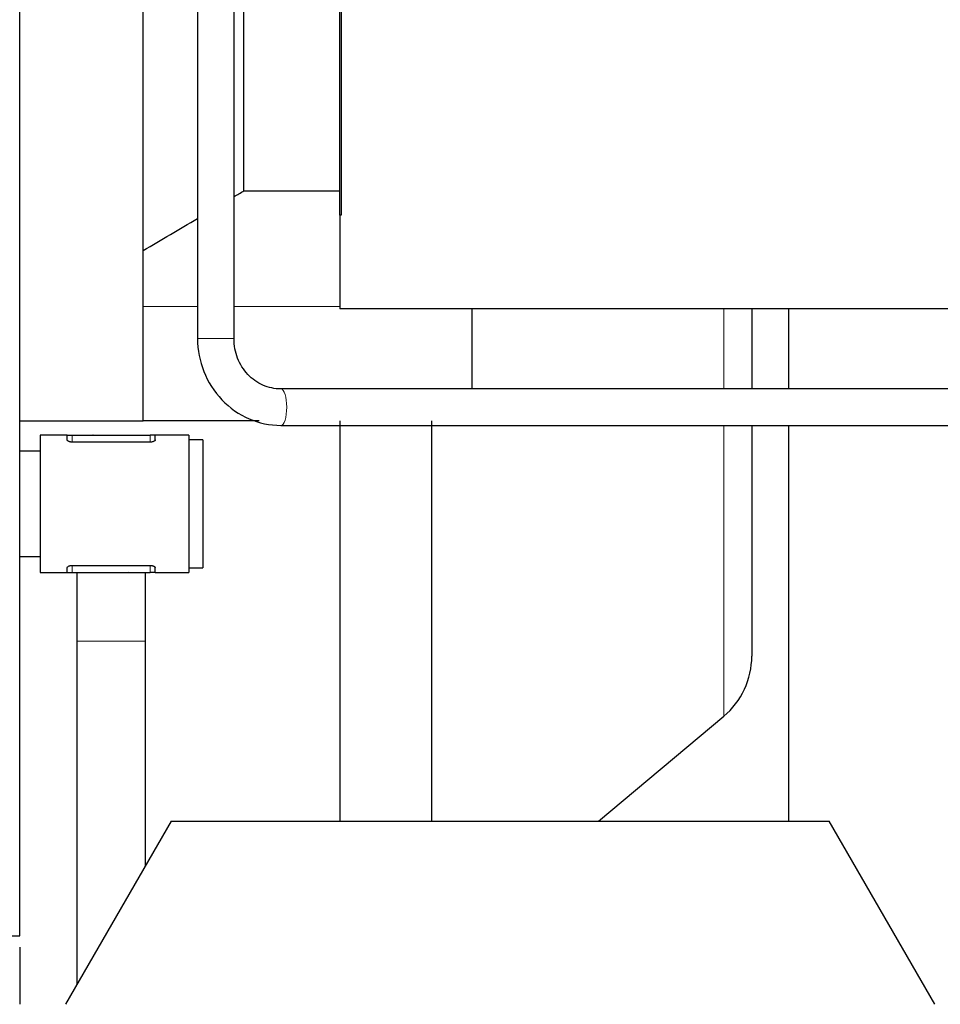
# Model space of a CAD drawing. Header units: inches. Extents: x 0 to 20790, y -12 to 14700.
# Tile 158 of 256: x 6013 to 6214, y 10402 to 10617. Entities that reach past the tile are written whole.
import ezdxf

# ---------------------------------------------------------------- set-up
doc = ezdxf.new("R2010")
doc.units = ezdxf.units.IN
doc.layers.add('1', color=7, linetype='Continuous', true_color=0xffffff)
doc.layers.add('254', color=7, linetype='Continuous', true_color=0xffffff)
doc.styles.add('latin_extended', font='simplex.shx')
doc.dimstyles.get("Standard").update_dxf_attribs({"dimtxt": 0.18, "dimasz": 0.18, "dimexe": 0.18, "dimexo": 0.0625, "dimgap": 0.09, "dimtad": 0, "dimtih": 1, "dimtoh": 1, "dimdec": 4, "dimzin": 0, "dimdsep": 46, "dimtxsty": 'Standard', "dimcen": 0.09, "dimadec": 0, "dimazin": 0, "dimtfac": 1, "dimtdec": 4, "dimtofl": 0, "dimtmove": 0, "dimatfit": 3, "dimfxl": 1, "dimtolj": 1, "dimtzin": 0, "dimarcsym": 0})

# ---------------------------------------------------------------- blocks, each defined once
blk = doc.blocks.new('_U2')
at = {"layer": '254', "color": 3, "linetype": 'Continuous', "lineweight": 13, "transparency": 16777216}
for p, q in [((7346.06, 11562.4), (7346.06, 8391.82)), ((658.56, 9851.46), (658.56, 8391.82)), ((781.06, 8426.82), (7223.56, 8426.82))]:
    blk.add_line(p, q, dxfattribs=at)
at = {"layer": '254', "color": 3, "transparency": 16777216}
for points in [[(781.06, 8447.23), (781.06, 8406.4), (658.56, 8426.82)], [(7223.56, 8406.4), (7223.56, 8447.23), (7346.06, 8426.82)]]:
    blk.add_solid(points, dxfattribs=at)
at = {"layer": 'Defpoints', "color": 0, "transparency": 16777216}
for p in [(7346.06, 11597.4), (658.56, 9886.46), (7346.06, 8426.82)]:
    blk.add_point(p, dxfattribs=at)
at = {"layer": '254', "color": 2, "lineweight": 13, "transparency": 16777216, "insert": (3786.47, 8610.57), "char_height": 122.5, "attachment_point": 1, "style": 'latin_extended'}
blk.add_mtext('\\A1;6687', dxfattribs=at)

msp = doc.modelspace()

# ---------------------------------------------------------------- linework, layer by layer
at = {"layer": '1', "color": 2, "linetype": 'Continuous', "lineweight": 25}
for p, q in [((6012.558, 10416.962), (6012.558, 11108.456)), ((6039.558, 10531.009), (6039.558, 10959.463)), ((6061.558, 10579.753), (6061.558, 10914.463)), ((6051.411, 10891.16), (6051.411, 10547.46)), ((6059.411, 10547.46), (6059.411, 10891.16)), ((6082.558, 10574.463), (6082.558, 10744.463)), ((6082.784, 10744.463), (6082.784, 10574.463)), ((6061.558, 10579.753), (6082.558, 10579.753)), ((6082.558, 10574.463), (6082.558, 10553.963)), ((6082.784, 10574.463), (6082.558, 10574.463)), ((6242.558, 10553.963), (6082.558, 10553.963)), ((6111.458, 10536.46), (6111.458, 10553.963)), ((6172.558, 10553.963), (6172.558, 10536.459)), ((6180.558, 10553.964), (6180.558, 10536.46)), ((6278.118, 10536.46), (6069.667, 10536.46)), ((6012.558, 10529.463), (6039.558, 10529.463)), ((6039.558, 10529.463), (6039.558, 10531.009)), ((6064.913, 10529.463), (6039.558, 10529.463)), ((6082.558, 10529.452), (6082.558, 10441.961)), ((6102.558, 10529.462), (6102.558, 10441.963)), ((6069.667, 10528.46), (6278.118, 10528.46)), ((6172.558, 10528.458), (6172.558, 10478.084)), ((6180.558, 10528.459), (6180.558, 10441.964)), ((6022.951, 10526.352), (6017.058, 10526.352)), ((6017.058, 10526.352), (6017.058, 10496.352)), ((6022.951, 10526.352), (6024.058, 10526.352)), ((6022.951, 10525.308), (6022.951, 10526.352)), ((6024.058, 10526.352), (6041.058, 10526.352)), ((6041.058, 10524.819), (6024.058, 10524.819)), ((6028.466, 10526.352), (6028.524, 10526.41)), ((6028.524, 10526.41), (6028.738, 10526.352)), ((6042.166, 10526.352), (6041.058, 10526.352)), ((6049.558, 10526.352), (6042.166, 10526.352)), ((6042.166, 10525.308), (6042.166, 10526.352)), ((6049.558, 10526.352), (6049.558, 10496.352)), ((6052.558, 10525.352), (6049.558, 10525.352)), ((6052.558, 10525.352), (6052.558, 10497.352)), ((6017.058, 10522.852), (6012.558, 10522.852)), ((6012.558, 10499.852), (6017.058, 10499.852)), ((6022.951, 10496.352), (6022.951, 10497.397)), ((6024.058, 10497.886), (6041.058, 10497.886)), ((6042.166, 10496.352), (6042.166, 10497.397)), ((6049.558, 10497.352), (6052.558, 10497.352)), ((6017.058, 10496.352), (6022.951, 10496.352)), ((6022.951, 10496.352), (6024.058, 10496.352)), ((6024.058, 10496.352), (6041.058, 10496.352)), ((6036.593, 10496.295), (6036.379, 10496.352)), ((6036.65, 10496.352), (6036.593, 10496.295)), ((6042.166, 10496.352), (6041.058, 10496.352)), ((6042.166, 10496.352), (6049.558, 10496.352)), ((6025.058, 10481.352), (6025.058, 10406.294)), ((6040.058, 10432.273), (6040.058, 10481.352)), ((6139.07, 10441.963), (6166.414, 10464.908)), ((6045.652, 10441.963), (6022.558, 10401.963)), ((6045.652, 10441.963), (6189.464, 10441.963)), ((6212.558, 10401.963), (6189.464, 10441.963)), ((5612.558, 10416.962), (6012.558, 10416.962)), ((6012.558, 10414.475), (6012.558, 10401.97))]:
    msp.add_line(p, q, dxfattribs=at)
at = {"layer": '1', "color": 110, "linetype": 'Continuous', "lineweight": 13}
for p, q in [((6039.558, 10554.463), (6051.412, 10554.463)), ((6059.412, 10554.463), (6082.558, 10554.463)), ((6166.414, 10553.96), (6166.414, 10536.457)), ((6051.411, 10547.46), (6059.411, 10547.46)), ((6069.661, 10528.46), (6069.667, 10528.46)), ((6166.414, 10528.459), (6166.414, 10464.908)), ((6024.058, 10524.819), (6024.058, 10526.352)), ((6041.058, 10524.819), (6041.058, 10526.352)), ((6024.058, 10496.352), (6024.058, 10497.886)), ((6041.058, 10496.352), (6041.058, 10497.886)), ((6025.058, 10481.352), (6040.058, 10481.352))]:
    msp.add_line(p, q, dxfattribs=at)
at = {"layer": '1', "color": 2, "linetype": 'Continuous', "lineweight": 25}
msp.add_arc((6155.358, 10478.084), 17.2, 310, 0, dxfattribs=at)
at = {"layer": '1', "color": 110, "linetype": 'Continuous', "lineweight": 13}
for start_param, end_param in [(1.5707963, 3.1286345), (0, 1.5707963)]:
    msp.add_ellipse((6069.667, 10532.46), major_axis=(0, -4), ratio=0.31117, start_param=start_param, end_param=end_param, dxfattribs=at)
at = {"layer": '1', "color": 2, "linetype": 'Continuous', "lineweight": 25}
for points in [[(6059.411, 10578.475), (6060.127, 10578.901), (6060.843, 10579.327), (6061.558, 10579.753)], [(6039.558, 10566.675), (6043.511, 10569.02), (6047.462, 10571.366), (6051.413, 10573.715)]]:
    msp.add_open_spline(points, degree=3, dxfattribs=at)
for points, knots in [([(6051.412, 10547.46), (6051.457, 10544.889), (6052.364, 10540.122), (6056.397, 10533.713), (6062.551, 10529.473), (6067.162, 10528.51), (6069.661, 10528.46)], [0, 0, 0, 0, 0.2477534, 0.4985362, 0.7500772, 1, 1, 1, 1]), ([(6069.672, 10536.46), (6068.256, 10536.462), (6065.665, 10536.977), (6062.24, 10539.429), (6059.914, 10543.097), (6059.417, 10545.91), (6059.411, 10547.46)], [0, 0, 0, 0, 0.2501481, 0.4975741, 0.746292, 1, 1, 1, 1]), ([(6024.058, 10524.819), (6023.982, 10524.819), (6023.907, 10524.823), (6023.796, 10524.834), (6023.76, 10524.838), (6023.706, 10524.847), (6023.688, 10524.85), (6023.653, 10524.856), (6023.636, 10524.859), (6023.551, 10524.877), (6023.486, 10524.894), (6023.411, 10524.919), (6023.396, 10524.924), (6023.367, 10524.935), (6023.325, 10524.951), (6023.259, 10524.98), (6023.212, 10525.004), (6023.179, 10525.023), (6023.168, 10525.03), (6023.147, 10525.043), (6023.137, 10525.049), (6023.089, 10525.083), (6023.057, 10525.11), (6023.024, 10525.145), (6023.018, 10525.152), (6023.006, 10525.166), (6023.001, 10525.173), (6022.986, 10525.195), (6022.978, 10525.209), (6022.958, 10525.251), (6022.951, 10525.28), (6022.951, 10525.308)], [0, 0, 0, 0, 0.125, 0.125, 0.1875, 0.1875, 0.21875, 0.21875, 0.25, 0.25, 0.375, 0.375, 0.40625, 0.40625, 0.4375, 0.5, 0.5625, 0.5625, 0.59375, 0.59375, 0.625, 0.625, 0.75, 0.75, 0.78125, 0.78125, 0.8125, 0.8125, 0.875, 0.875, 1, 1, 1, 1]), ([(6042.166, 10525.308), (6042.166, 10525.28), (6042.159, 10525.251), (6042.139, 10525.209), (6042.131, 10525.195), (6042.116, 10525.174), (6042.11, 10525.166), (6042.099, 10525.152), (6042.093, 10525.145), (6042.06, 10525.11), (6042.027, 10525.083), (6041.97, 10525.043), (6041.95, 10525.03), (6041.916, 10525.011), (6041.905, 10525.005), (6041.881, 10524.992), (6041.869, 10524.986), (6041.806, 10524.956), (6041.752, 10524.934), (6041.662, 10524.905), (6041.631, 10524.896), (6041.583, 10524.883), (6041.566, 10524.878), (6041.533, 10524.87), (6041.516, 10524.867), (6041.43, 10524.849), (6041.359, 10524.838), (6041.267, 10524.828), (6041.248, 10524.827), (6041.211, 10524.824), (6041.192, 10524.823), (6041.135, 10524.82), (6041.097, 10524.819), (6041.058, 10524.819)], [0, 0, 0, 0, 0.125, 0.125, 0.1875, 0.1875, 0.21875, 0.21875, 0.25, 0.25, 0.375, 0.375, 0.4375, 0.4375, 0.46875, 0.46875, 0.5, 0.5, 0.625, 0.625, 0.6875, 0.6875, 0.71875, 0.71875, 0.75, 0.75, 0.875, 0.875, 0.90625, 0.90625, 0.9375, 0.9375, 1, 1, 1, 1]), ([(6022.951, 10497.397), (6022.951, 10497.425), (6022.958, 10497.453), (6022.978, 10497.496), (6022.986, 10497.51), (6023.001, 10497.531), (6023.006, 10497.538), (6023.018, 10497.552), (6023.024, 10497.559), (6023.057, 10497.595), (6023.089, 10497.622), (6023.146, 10497.662), (6023.167, 10497.675), (6023.2, 10497.694), (6023.212, 10497.7), (6023.235, 10497.712), (6023.248, 10497.718), (6023.31, 10497.748), (6023.365, 10497.77), (6023.454, 10497.8), (6023.486, 10497.809), (6023.534, 10497.822), (6023.551, 10497.826), (6023.584, 10497.834), (6023.601, 10497.838), (6023.686, 10497.856), (6023.757, 10497.867), (6023.85, 10497.876), (6023.868, 10497.878), (6023.906, 10497.881), (6023.925, 10497.882), (6023.982, 10497.885), (6024.02, 10497.886), (6024.058, 10497.886)], [0, 0, 0, 0, 0.125, 0.125, 0.1875, 0.1875, 0.21875, 0.21875, 0.25, 0.25, 0.375, 0.375, 0.4375, 0.4375, 0.46875, 0.46875, 0.5, 0.5, 0.625, 0.625, 0.6875, 0.6875, 0.71875, 0.71875, 0.75, 0.75, 0.875, 0.875, 0.90625, 0.90625, 0.9375, 0.9375, 1, 1, 1, 1]), ([(6041.058, 10497.886), (6041.135, 10497.886), (6041.21, 10497.882), (6041.32, 10497.871), (6041.357, 10497.866), (6041.411, 10497.858), (6041.428, 10497.855), (6041.464, 10497.848), (6041.481, 10497.845), (6041.566, 10497.827), (6041.63, 10497.81), (6041.706, 10497.785), (6041.721, 10497.78), (6041.75, 10497.77), (6041.792, 10497.754), (6041.857, 10497.725), (6041.904, 10497.7), (6041.938, 10497.681), (6041.949, 10497.675), (6041.969, 10497.662), (6041.979, 10497.655), (6042.027, 10497.622), (6042.06, 10497.595), (6042.092, 10497.56), (6042.099, 10497.553), (6042.11, 10497.538), (6042.116, 10497.531), (6042.131, 10497.51), (6042.139, 10497.496), (6042.159, 10497.453), (6042.166, 10497.425), (6042.166, 10497.397)], [0, 0, 0, 0, 0.125, 0.125, 0.1875, 0.1875, 0.21875, 0.21875, 0.25, 0.25, 0.375, 0.375, 0.40625, 0.40625, 0.4375, 0.5, 0.5625, 0.5625, 0.59375, 0.59375, 0.625, 0.625, 0.75, 0.75, 0.78125, 0.78125, 0.8125, 0.8125, 0.875, 0.875, 1, 1, 1, 1]), ([(6025.058, 10496.417), (6025.058, 10495.278), (6025.058, 10490.554), (6025.058, 10485.452), (6025.058, 10481.352)], [0, 0, 0, 0, 0.249859, 1, 1, 1, 1]), ([(6040.058, 10481.352), (6040.058, 10485.452), (6040.058, 10490.554), (6040.058, 10495.278), (6040.058, 10496.417)], [0, 0, 0, 0, 0.750141, 1, 1, 1, 1])]:
    msp.add_open_spline(points, degree=3, knots=knots, dxfattribs=at)

# ---------------------------------------------------------------- dimensions: what is measured, and where the dimension line sits
at = {"layer": '254', "color": 2, "linetype": 'Continuous', "lineweight": 13}
dim = msp.add_linear_dim(base=(7346.05829, 8426.8167), p1=(658.5583, 9886.46316), p2=(7346.05829, 11597.40368), dimstyle='Standard', override={"dimscale": 35, "dimtxt": 3.5, "dimasz": 3.5, "dimexe": 1, "dimexo": 1, "dimgap": 1.75, "dimtad": 1, "dimtih": 1, "dimtoh": 0, "dimdec": 0, "dimlfac": 1, "dimzin": 8, "dimdsep": 46, "dimlunit": 2, "dimtxsty": 'latin_extended', "dimsah": 1, "dimse1": 0, "dimse2": 0, "dimsd1": 0, "dimsd2": 0, "dimclrd": 3, "dimclre": 3, "dimclrt": 2, "dimtol": 0, "dimtm": -0.1, "dimtfac": 0.714286, "dimtdec": 3, "dimtofl": 1, "dimtmove": 0, "dimtzin": 8, "dimlwd": 13, "dimlwe": 13}, dxfattribs=at)
dim.commit()
dim.dimension.update_dxf_attribs({"geometry": '_U2', "text_midpoint": (4002.3083, 8426.8167), "dimtype": 160})

doc.saveas('drawing.dxf')
